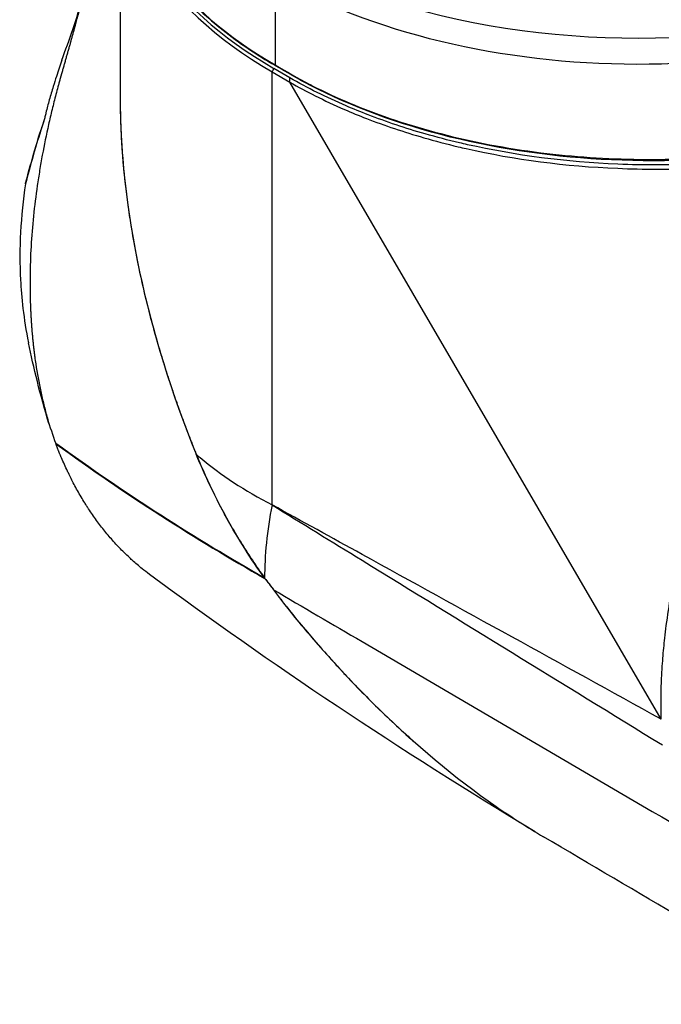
# Model space of a CAD drawing. Header units: millimetres. Extents: x 0 to 4378, y 0 to 2376.
# Tile 248 of 256: x 2638 to 2711, y 1185 to 1297. Entities that reach past the tile are written whole.
import ezdxf

# ---------------------------------------------------------------- set-up
doc = ezdxf.new("R2010")
doc.units = ezdxf.units.MM
doc.header["$LTSCALE"] = 0.2
doc.layers.add('01_Object Line', color=4, linetype='Continuous')

# ---------------------------------------------------------------- blocks, each defined once
blk = doc.blocks.new('A$Ce83b9b79')
for p, q in [((30.47, 295.87), (30.47, 268.72)), ((64.16, 275.94), (64.16, 275.94)), ((24.78, 275.01), (24.78, 275.01)), ((24.07, 272.52), (24.07, 272.52)), ((23.99, 272.22), (23.99, 272.22)), ((47.75, 271.78), (49.78, 270.59)), ((47.75, 222.46), (47.75, 271.78)), ((49.78, 271.08), (47.97, 272.15)), ((92.04, 198.06), (49.78, 270.59)), ((23.14, 229.45), (23.15, 229.42)), ((52.13, 220.05), (52.13, 220.05)), ((47.24, 219.37), (47.24, 219.37)), ((41.1, 217.51), (41.1, 217.5)), ((55.2, 218.36), (55.2, 218.36)), ((61.53, 214.87), (61.53, 214.87))]:
    blk.add_line(p, q)
for centre, major_axis, ratio, start_param, end_param in [((89.47, 309.67), (-59, 0), 0.57735, 0, 3.141593), ((89.47, 295.87), (-59, 0), 0.57735, 6.152904, 7.068583), ((89.47, 296.11), (-58.7, 0), 0.57735, 6.200613, 7.068607), ((89.47, 296.44), (-58.5, 0), 0.57735, 0, 0.785448), ((62.32, 278.35), (-2.9, 2.9), 0.707107, 1.220245, 1.220948), ((48.25, 272.64), (-0.1, -0.173), 0.577346, 5.498172, 6.278493), ((89.47, 234.66), (41.72, -72.26), 0.57735, 3.926991, 4.475215), ((21.1, 262.27), (-0.481, 0.136), 0.659601, 0.000001, 0.101297), ((134.35, 276.68), (-82.84, -76), 0.368403, 5.817704, 5.963284), ((230.12, 194.93), (2128.82, -1305.29), 0.028843, 4.644312, 4.649138), ((80.67, 241.41), (24.55, -42.52), 0.816497, 4.7627, 4.76272), ((83.85, 257.33), (39.5, -68.41), 0.57735, 4.963355, 4.963361), ((82.38, 242.45), (-26.51, 45.92), 0.816497, 1.647417, 1.647444), ((83.85, 257.33), (39.5, -68.41), 0.57735, 4.979586, 4.979661), ((230.12, 194.93), (2128.82, -1305.29), 0.028843, 4.649138, 4.66523), ((78.77, 252.31), (40.94, -71.85), 0.576279, 4.924336, 4.944905), ((98.81, 241.16), (-25.01, -43.32), 0.57735, 5.685463, 5.685471), ((98.81, 241.16), (-25.01, -43.32), 0.57735, 5.719074, 5.719125), ((98.81, 241.16), (24.14, 41.81), 0.57735, 2.597588, 2.597596), ((98.81, 241.16), (24.14, 41.81), 0.57735, 2.639745, 2.639798), ((100.18, 240.37), (-23.14, -40.08), 0.57735, 5.811776, 5.811784), ((100.18, 240.37), (-23.14, -40.08), 0.57735, 5.873437, 5.873489), ((-1403.37, 1077.14), (2144.35, -1222.77), 0.013838, 5.47913, 5.479139)]:
    blk.add_ellipse(centre, major_axis=major_axis, ratio=ratio, start_param=start_param, end_param=end_param)
for points, knots in [([(30.97, 296.44), (30.97, 294.66), (31.22, 292.88), (32.18, 289.36), (32.9, 287.63), (34.8, 284.25), (35.98, 282.61), (38.77, 279.45), (40.38, 277.93), (43.98, 275.07), (45.98, 273.72), (48.14, 272.47)], [3.9269908, 3.9269908, 3.9269908, 3.9269908, 4.0840703, 4.0840703, 4.2411499, 4.2411499, 4.3982294, 4.3982294, 4.5553089, 4.5553089, 4.7122548, 4.7122548, 4.7122548, 4.7122548]), ([(130.48, 282.31), (125.05, 279.23), (118.57, 276.77), (104.46, 273.45), (96.84, 272.6), (81.61, 272.63), (74, 273.52), (59.94, 276.91), (53.49, 279.41), (48.11, 282.52)], [0, 0, 0, 0, 0.25, 0.25, 0.5, 0.5, 0.75, 0.75, 1, 1, 1, 1]), ([(26.86, 282.04), (26.82, 281.93), (26.77, 281.81), (26.69, 281.56), (26.64, 281.44), (26.52, 281.07), (26.43, 280.82), (26.31, 280.44), (26.27, 280.31), (26.22, 280.15), (26.21, 280.12), (26.19, 280.06), (26.18, 280.03), (26.16, 279.93), (26.14, 279.87), (26.04, 279.56), (25.97, 279.3), (25.82, 278.8), (25.75, 278.54), (25.6, 278.03), (25.53, 277.78), (25.43, 277.39), (25.39, 277.27), (25.34, 277.07), (25.33, 277.01), (25.3, 276.93), (25.3, 276.91), (25.29, 276.88), (25.29, 276.87), (25.27, 276.82), (25.27, 276.79), (25.22, 276.62), (25.19, 276.49), (25.11, 276.23), (25.08, 276.09), (25, 275.82), (24.97, 275.69), (24.89, 275.41), (24.85, 275.28), (24.78, 275), (24.74, 274.86), (24.66, 274.59), (24.62, 274.45), (24.54, 274.17), (24.5, 274.03), (24.42, 273.75), (24.38, 273.61), (24.3, 273.33), (24.26, 273.19), (24.18, 272.9), (24.14, 272.76), (24.06, 272.48), (24.02, 272.34), (23.94, 272.05), (23.9, 271.91), (23.84, 271.7), (23.82, 271.63), (23.79, 271.52), (23.78, 271.48), (23.76, 271.43), (23.76, 271.41), (23.75, 271.38), (23.74, 271.36), (23.73, 271.32), (23.73, 271.31), (23.72, 271.27), (23.71, 271.25), (23.7, 271.2), (23.69, 271.16), (23.66, 271.06), (23.64, 270.98), (23.58, 270.77), (23.54, 270.63), (23.46, 270.34), (23.42, 270.2), (23.3, 269.77), (23.23, 269.48), (23, 268.63), (22.86, 268.05), (22.58, 266.9), (22.44, 266.33), (22.06, 264.6), (21.82, 263.44), (21.5, 261.71), (21.4, 261.13), (21.21, 259.97), (21.12, 259.39), (20.87, 257.66), (20.72, 256.5), (20.49, 254.19), (20.4, 253.04), (20.26, 250.74), (20.22, 249.6), (20.21, 248.18), (20.21, 247.9), (20.21, 247.33), (20.21, 247.05), (20.22, 246.49), (20.22, 246.21), (20.24, 245.65), (20.25, 245.37), (20.26, 245.02), (20.26, 244.95), (20.27, 244.81), (20.27, 244.74), (20.28, 244.53), (20.29, 244.39), (20.3, 244.18), (20.3, 244.11), (20.31, 243.97), (20.31, 243.9), (20.32, 243.76), (20.33, 243.69), (20.33, 243.59), (20.34, 243.55), (20.34, 243.48), (20.34, 243.45), (20.35, 243.28), (20.36, 243.14), (20.38, 242.93), (20.38, 242.86), (20.39, 242.72), (20.4, 242.66), (20.41, 242.55), (20.41, 242.52), (20.41, 242.45), (20.42, 242.41), (20.42, 242.31), (20.43, 242.24), (20.44, 242.11), (20.45, 242.04), (20.46, 241.9), (20.47, 241.83), (20.48, 241.69), (20.49, 241.63), (20.5, 241.49), (20.5, 241.42), (20.52, 241.22), (20.54, 241.08), (20.56, 240.87), (20.57, 240.81), (20.58, 240.67), (20.59, 240.6), (20.61, 240.4), (20.63, 240.26), (20.66, 239.99), (20.68, 239.86), (20.71, 239.59), (20.73, 239.45), (20.78, 239.05), (20.82, 238.78), (21.02, 237.45), (21.21, 236.4), (21.54, 234.85), (21.66, 234.34), (21.91, 233.33), (22.04, 232.83), (22.47, 231.35), (22.79, 230.39), (23.14, 229.45)], [0, 0, 0, 0, 0.0078125, 0.0078125, 0.015625, 0.015625, 0.03125, 0.03125, 0.0390625, 0.0390625, 0.0410156, 0.0410156, 0.0429687, 0.0429687, 0.046875, 0.046875, 0.0625, 0.0625, 0.078125, 0.078125, 0.09375, 0.09375, 0.1015625, 0.1015625, 0.1054688, 0.1054688, 0.1064453, 0.1064453, 0.1074219, 0.1074219, 0.109375, 0.109375, 0.1171875, 0.1171875, 0.125, 0.125, 0.1328125, 0.1328125, 0.140625, 0.140625, 0.1484375, 0.1484375, 0.15625, 0.15625, 0.1640625, 0.1640625, 0.171875, 0.171875, 0.1796875, 0.1796875, 0.1875, 0.1875, 0.1953125, 0.1953125, 0.203125, 0.203125, 0.2070312, 0.2070312, 0.2089844, 0.2089844, 0.2099609, 0.2099609, 0.2109375, 0.2109375, 0.2119141, 0.2119141, 0.2128906, 0.2128906, 0.2148437, 0.2148437, 0.21875, 0.21875, 0.2265625, 0.2265625, 0.234375, 0.234375, 0.25, 0.25, 0.28125, 0.28125, 0.3125, 0.3125, 0.375, 0.375, 0.40625, 0.40625, 0.4375, 0.4375, 0.5, 0.5, 0.5625, 0.5625, 0.625, 0.625, 0.640625, 0.640625, 0.65625, 0.65625, 0.671875, 0.671875, 0.6875, 0.6875, 0.6914062, 0.6914062, 0.6953125, 0.6953125, 0.703125, 0.703125, 0.7070312, 0.7070312, 0.7109375, 0.7109375, 0.7148438, 0.7148438, 0.7167969, 0.7167969, 0.71875, 0.71875, 0.7265625, 0.7265625, 0.7304688, 0.7304688, 0.734375, 0.734375, 0.7363281, 0.7363281, 0.7382813, 0.7382813, 0.7421875, 0.7421875, 0.7460938, 0.7460938, 0.75, 0.75, 0.7539062, 0.7539062, 0.7578125, 0.7578125, 0.765625, 0.765625, 0.7695312, 0.7695312, 0.7734375, 0.7734375, 0.78125, 0.78125, 0.7890625, 0.7890625, 0.796875, 0.796875, 0.8125, 0.8125, 0.875, 0.875, 0.90625, 0.90625, 0.9375, 0.9375, 1, 1, 1, 1]), ([(23.84, 273.1), (23.73, 272.79), (23.63, 272.48), (23.42, 271.87), (23.31, 271.56), (23.09, 270.86), (22.97, 270.48), (22.7, 269.6), (22.55, 269.09), (22.27, 268.09), (22.14, 267.6), (22.02, 267.11)], [0.3065296, 0.3065296, 0.3065296, 0.3065296, 0.4216224, 0.4216224, 0.5383645, 0.5383645, 0.6835787, 0.6835787, 0.8717042, 0.8717042, 1.046373, 1.046373, 1.046373, 1.046373]), ([(48.11, 272.55), (49.38, 271.81), (50.64, 271.06), (51.99, 270.36), (52.1, 270.3), (52.21, 270.25), (52.32, 270.19), (53.71, 269.48), (55.17, 268.8), (56.66, 268.18), (56.74, 268.14), (56.82, 268.11), (56.9, 268.08), (60.05, 266.76), (63.4, 265.65), (66.94, 264.73), (70.58, 263.78), (74.43, 263.05), (78.32, 262.56), (82.01, 262.1), (85.82, 261.84), (89.62, 261.8), (89.82, 261.8), (90.02, 261.8), (90.23, 261.8), (94.23, 261.78), (98.2, 262), (102.14, 262.46), (105.69, 262.88), (109.14, 263.48), (112.46, 264.25), (112.82, 264.33), (113.19, 264.42), (113.55, 264.51), (115.38, 264.95), (117.17, 265.45), (118.93, 266.01), (120.25, 266.43), (121.55, 266.88), (122.82, 267.36), (123.23, 267.51), (123.64, 267.67), (124.04, 267.83), (125.01, 268.21), (125.96, 268.61), (126.89, 269.02), (127.53, 269.31), (128.16, 269.6), (128.78, 269.9), (129.02, 270.02), (129.27, 270.14), (129.51, 270.26), (130.37, 270.69), (131.19, 271.14), (131.99, 271.6)], [0, 0, 0, 0, 0.0577527, 0.0577527, 0.0577527, 0.0625, 0.0625, 0.0625, 0.1218433, 0.1218433, 0.1218433, 0.125, 0.125, 0.125, 0.25, 0.25, 0.25, 0.3782856, 0.3782856, 0.3782856, 0.5, 0.5, 0.5, 0.5064595, 0.5064595, 0.5064595, 0.6345975, 0.6345975, 0.6345975, 0.75, 0.75, 0.75, 0.762762, 0.762762, 0.762762, 0.826847, 0.826847, 0.826847, 0.875, 0.875, 0.875, 0.8906441, 0.8906441, 0.8906441, 0.9280461, 0.9280461, 0.9280461, 0.9537428, 0.9537428, 0.9537428, 0.964023, 0.964023, 0.964023, 1, 1, 1, 1]), ([(132.7, 271.78), (129.62, 269.92), (126.05, 268.32), (117.15, 265.05), (111.43, 263.62), (99.33, 261.79), (92.77, 261.45), (80.1, 262.02), (73.82, 262.91), (62.25, 265.78), (56.81, 267.79), (50.75, 270.93), (49.45, 271.7), (48.15, 272.46)], [0, 0, 0, 0, 1.334306, 1.334306, 3.161709, 3.161709, 5.085504, 5.085504, 6.975033, 6.975033, 8.861109, 8.861109, 9.417491, 9.417491, 9.417491, 9.417491]), ([(49.78, 270.59), (49.77, 270.65), (49.77, 270.7), (49.77, 270.92), (49.78, 271.01), (49.78, 271.08)], [-0.0657855, -0.0657855, -0.0657855, -0.0657855, -0.02498505, -0.02498505, 0, 0, 0, 0]), ([(125.53, 267.34), (123.38, 266.48), (121.12, 265.7), (114.31, 263.68), (109.54, 262.67), (100.34, 261.46), (95.95, 261.17), (90.07, 261.16), (88.59, 261.19), (87.11, 261.25), (81.23, 261.49), (75.46, 262.25), (69.69, 263.54), (69.39, 263.61), (67.77, 263.99), (66.47, 264.33), (62.93, 265.34), (60.76, 266.07), (57.84, 267.2), (57, 267.54), (55.05, 268.38), (53.95, 268.89), (51.81, 269.95), (50.78, 270.51), (49.78, 271.08)], [-8.284987, -8.284987, -8.284987, -8.284987, -7.494921, -7.494921, -5.977449, -5.977449, -4.653573, -4.653573, -4.209351, -4.209351, -4.209351, -2.441253, -2.441253, -2.34455, -2.34455, -1.914479, -1.914479, -1.160836, -1.160836, -0.852709, -0.852709, -0.426355, -0.426355, -0.000151, -0.000151, -0.000151, -0.000151]), ([(49.78, 270.59), (50.71, 270.05), (51.68, 269.53), (53.74, 268.5), (54.84, 267.98), (56.8, 267.13), (57.63, 266.79), (60.57, 265.65), (62.75, 264.92), (66.3, 263.89), (67.61, 263.55), (69.24, 263.16), (69.54, 263.09), (75.34, 261.78), (81.15, 261.02), (87.08, 260.78), (88.56, 260.71), (90.06, 260.68), (95.99, 260.69), (100.42, 260.99), (109.7, 262.21), (114.51, 263.23), (121.38, 265.27), (123.66, 266.06), (125.83, 266.93)], [0.031232, 0.031232, 0.031232, 0.031232, 0.426355, 0.426355, 0.852709, 0.852709, 1.160836, 1.160836, 1.914479, 1.914479, 2.34455, 2.34455, 2.441253, 2.441253, 4.209351, 4.209351, 4.209351, 4.653573, 4.653573, 5.977449, 5.977449, 7.494921, 7.494921, 8.284959, 8.284959, 8.284959, 8.284959]), ([(30.47, 268.72), (30.47, 268.02), (30.48, 267.32), (30.5, 266.62), (30.52, 265.84), (30.55, 265.06), (30.59, 264.28), (30.68, 262.72), (30.81, 261.15), (30.97, 259.58), (31.06, 258.8), (31.15, 258.01), (31.25, 257.23), (31.36, 256.44), (31.47, 255.65), (31.59, 254.87), (31.84, 253.3), (32.12, 251.72), (32.44, 250.15), (32.75, 248.58), (33.11, 247.01), (33.5, 245.45), (33.88, 243.88), (34.3, 242.32), (34.75, 240.77), (34.87, 240.38), (34.98, 239.99), (35.1, 239.6), (35.22, 239.21), (35.34, 238.83), (35.46, 238.44), (35.58, 238.05), (35.7, 237.67), (35.82, 237.28), (35.95, 236.89), (36.08, 236.51), (36.2, 236.12), (36.24, 236.02), (36.27, 235.93), (36.3, 235.83), (36.33, 235.73), (36.37, 235.64), (36.4, 235.54), (36.46, 235.35), (36.53, 235.16), (36.6, 234.96), (36.63, 234.87), (36.66, 234.77), (36.69, 234.68), (36.73, 234.58), (36.76, 234.48), (36.79, 234.39), (36.83, 234.29), (36.86, 234.2), (36.9, 234.1), (36.91, 234.05), (36.93, 234), (36.95, 233.96), (36.96, 233.91), (36.98, 233.86), (37, 233.81), (37.07, 233.62), (37.13, 233.43), (37.2, 233.24), (37.24, 233.14), (37.27, 233.04), (37.31, 232.95), (37.34, 232.85), (37.38, 232.76), (37.41, 232.66), (37.43, 232.61), (37.45, 232.57), (37.46, 232.52), (37.48, 232.47), (37.5, 232.42), (37.52, 232.37), (37.55, 232.28), (37.59, 232.18), (37.62, 232.09), (37.66, 231.99), (37.69, 231.9), (37.73, 231.8), (37.76, 231.7), (37.8, 231.61), (37.84, 231.51), (37.87, 231.42), (37.91, 231.32), (37.94, 231.23), (37.98, 231.13), (38.01, 231.04), (38.05, 230.94), (38.12, 230.75), (38.2, 230.56), (38.27, 230.37), (38.31, 230.27), (38.34, 230.18), (38.38, 230.08), (38.42, 229.99), (38.45, 229.89), (38.49, 229.8), (38.57, 229.61), (38.64, 229.42), (38.72, 229.23), (38.79, 229.04), (38.87, 228.85), (38.94, 228.66), (38.97, 228.6), (38.99, 228.53), (39.02, 228.47)], [0.2530527, 0.2530527, 0.2530527, 0.2530527, 0.2812302, 0.2812302, 0.2812302, 0.3124788, 0.3124788, 0.3124788, 0.3749818, 0.3749818, 0.3749818, 0.4062311, 0.4062311, 0.4062311, 0.4374802, 0.4374802, 0.4374802, 0.4999806, 0.4999806, 0.4999806, 0.5624837, 0.5624837, 0.5624837, 0.624984, 0.624984, 0.624984, 0.6406067, 0.6406067, 0.6406067, 0.6562312, 0.6562312, 0.6562312, 0.6718541, 0.6718541, 0.6718541, 0.687478, 0.687478, 0.687478, 0.6913845, 0.6913845, 0.6913845, 0.6952897, 0.6952897, 0.6952897, 0.7031032, 0.7031032, 0.7031032, 0.7070084, 0.7070084, 0.7070084, 0.7109143, 0.7109143, 0.7109143, 0.714821, 0.714821, 0.714821, 0.7167735, 0.7167735, 0.7167735, 0.7187265, 0.7187265, 0.7187265, 0.726537, 0.726537, 0.726537, 0.7304452, 0.7304452, 0.7304452, 0.7343502, 0.7343502, 0.7343502, 0.7363025, 0.7363025, 0.7363025, 0.7382559, 0.7382559, 0.7382559, 0.742161, 0.742161, 0.742161, 0.7460685, 0.7460685, 0.7460685, 0.7499736, 0.7499736, 0.7499736, 0.7538797, 0.7538797, 0.7538797, 0.7577862, 0.7577862, 0.7577862, 0.7655956, 0.7655956, 0.7655956, 0.7695033, 0.7695033, 0.7695033, 0.7734099, 0.7734099, 0.7734099, 0.7812208, 0.7812208, 0.7812208, 0.7890335, 0.7890335, 0.7890335, 0.7916371, 0.7916371, 0.7916371, 0.7916371]), ([(22.02, 267.11), (21.98, 266.96), (21.95, 266.81), (21.87, 266.5), (21.84, 266.35), (21.8, 266.19)], [0.0000669, 0.0000669, 0.0000669, 0.0000669, 0.0530551, 0.0530551, 0.1062437, 0.1062437, 0.1062437, 0.1062437]), ([(21.8, 266.19), (21.72, 265.96), (21.65, 265.72), (21.57, 265.49), (21.24, 264.47), (20.91, 263.43), (20.61, 262.38)], [0, 0, 0, 0, 0.186533, 0.186533, 0.186533, 1, 1, 1, 1]), ([(19.7, 259.01), (19.41, 257.18), (19.23, 255.35), (19.04, 251.69), (19.04, 249.87), (19.23, 246.13), (19.47, 243.68), (20.03, 240.93)], [0.000001, 0.000001, 0.000001, 0.000001, 0.555466, 0.555466, 1.111184, 1.111184, 1.712771, 1.712771, 1.712771, 1.712771]), ([(92.04, 198.06), (92.04, 198.58), (92.03, 199.32), (92.02, 200.26), (92.01, 200.37), (92.01, 200.54), (92.01, 200.56), (92.01, 200.58), (92.01, 200.61), (92.01, 200.64), (92.01, 200.86), (92.02, 201.41), (92.05, 202.28), (92.07, 202.57), (92.09, 202.98), (92.1, 203.18), (92.11, 203.39), (92.12, 203.59), (92.13, 203.79), (92.16, 204.19), (92.19, 204.59), (92.22, 204.99), (92.28, 205.78), (92.36, 206.55), (92.44, 207.3), (92.49, 207.76), (92.55, 208.24), (92.61, 208.73), (92.76, 209.85), (92.94, 211.03), (93.13, 212.16), (93.42, 213.78), (93.75, 215.37), (94.11, 216.92), (94.2, 217.3), (94.3, 217.69), (94.39, 218.07), (94.44, 218.26), (94.49, 218.45), (94.54, 218.64), (94.59, 218.82), (94.65, 219.08), (94.72, 219.33), (94.75, 219.44), (94.78, 219.55), (94.81, 219.66), (95.89, 223.64), (97.18, 227.26), (98.52, 230.5), (99.98, 234.02), (101.51, 237.08), (102.95, 239.71), (103.04, 239.87), (103.13, 240.03), (103.25, 240.25), (103.37, 240.46), (103.49, 240.67), (103.61, 240.88), (104.98, 243.3), (106.35, 245.48), (107.68, 247.44)], [0.0000013, 0.0000013, 0.0000013, 0.0000013, 0.03125, 0.03125, 0.03125, 0.0351562, 0.0351562, 0.0351562, 0.0390625, 0.0390625, 0.0390625, 0.0625, 0.0625, 0.0625, 0.0703125, 0.0703125, 0.0703125, 0.078125, 0.078125, 0.078125, 0.09375, 0.09375, 0.09375, 0.125, 0.125, 0.125, 0.1440698, 0.1440698, 0.1440698, 0.1875, 0.1875, 0.1875, 0.25, 0.25, 0.25, 0.265625, 0.265625, 0.265625, 0.2734375, 0.2734375, 0.2734375, 0.28125, 0.28125, 0.28125, 0.2847368, 0.2847368, 0.2847368, 0.4104867, 0.4104867, 0.4104867, 0.546875, 0.546875, 0.546875, 0.5546875, 0.5546875, 0.5546875, 0.5624361, 0.5624361, 0.5624361, 0.6517148, 0.6517148, 0.6517148, 0.6517148]), ([(33.8, 214.55), (33.52, 214.76), (33.25, 214.97), (32.97, 215.19), (32.59, 215.5), (32.22, 215.82), (31.85, 216.15), (31.7, 216.29), (31.55, 216.43), (31.4, 216.57), (31.18, 216.77), (30.97, 216.98), (30.76, 217.19), (30.41, 217.54), (30.06, 217.91), (29.72, 218.29), (29.38, 218.67), (29.05, 219.06), (28.72, 219.47), (28.4, 219.87), (28.08, 220.28), (27.77, 220.7), (27.46, 221.13), (27.16, 221.56), (26.87, 222.01), (26.8, 222.12), (26.73, 222.23), (26.65, 222.35), (26.62, 222.4), (26.58, 222.46), (26.55, 222.52), (26.51, 222.57), (26.48, 222.63), (26.44, 222.69), (26.3, 222.91), (26.16, 223.14), (26.02, 223.38), (25.75, 223.84), (25.48, 224.32), (25.22, 224.8), (25, 225.23), (24.78, 225.66), (24.57, 226.1), (24.54, 226.16), (24.51, 226.22), (24.48, 226.29), (24.24, 226.79), (24.01, 227.31), (23.78, 227.83), (23.77, 227.86), (23.76, 227.89), (23.74, 227.93), (23.74, 227.94), (23.73, 227.96), (23.72, 227.97), (23.72, 227.99), (23.71, 228.01), (23.7, 228.02), (23.7, 228.03), (23.69, 228.04), (23.69, 228.05), (23.69, 228.06), (23.68, 228.06), (23.68, 228.07), (23.67, 228.09), (23.67, 228.11), (23.66, 228.12), (23.65, 228.16), (23.63, 228.19), (23.62, 228.22), (23.59, 228.29), (23.57, 228.35), (23.54, 228.42), (23.53, 228.45), (23.51, 228.49), (23.5, 228.52), (23.5, 228.52), (23.5, 228.53), (23.49, 228.53), (23.49, 228.54), (23.49, 228.54), (23.49, 228.54), (23.49, 228.55), (23.49, 228.55), (23.48, 228.56), (23.48, 228.56), (23.48, 228.56), (23.48, 228.57), (23.47, 228.58), (23.47, 228.6), (23.46, 228.62), (23.41, 228.75), (23.35, 228.88), (23.3, 229.02), (23.28, 229.09), (23.25, 229.15), (23.23, 229.22), (23.21, 229.25), (23.2, 229.29), (23.19, 229.32), (23.18, 229.34), (23.18, 229.35), (23.17, 229.37), (23.17, 229.38), (23.17, 229.38), (23.16, 229.38), (23.16, 229.39), (23.16, 229.39), (23.16, 229.4), (23.16, 229.4), (23.15, 229.41), (23.15, 229.42)], [0.6338273, 0.6338273, 0.6338273, 0.6338273, 0.65612, 0.65612, 0.65612, 0.6873803, 0.6873803, 0.6873803, 0.7001308, 0.7001308, 0.7001308, 0.7186399, 0.7186399, 0.7186399, 0.7499004, 0.7499004, 0.7499004, 0.7811618, 0.7811618, 0.7811618, 0.8124241, 0.8124241, 0.8124241, 0.8436869, 0.8436869, 0.8436869, 0.8515027, 0.8515027, 0.8515027, 0.8554106, 0.8554106, 0.8554106, 0.8593185, 0.8593185, 0.8593185, 0.8749502, 0.8749502, 0.8749502, 0.9062138, 0.9062138, 0.9062138, 0.9335077, 0.9335077, 0.9335077, 0.9374796, 0.9374796, 0.9374796, 0.9688186, 0.9688186, 0.9688186, 0.9707759, 0.9707759, 0.9707759, 0.9717542, 0.9717542, 0.9717542, 0.9727324, 0.9727324, 0.9727324, 0.9732214, 0.9732214, 0.9732214, 0.9737104, 0.9737104, 0.9737104, 0.9746882, 0.9746882, 0.9746882, 0.9766431, 0.9766431, 0.9766431, 0.9805498, 0.9805498, 0.9805498, 0.9825014, 0.9825014, 0.9825014, 0.9827453, 0.9827453, 0.9827453, 0.9829892, 0.9829892, 0.9829892, 0.983233, 0.983233, 0.983233, 0.9834768, 0.9834768, 0.9834768, 0.9844519, 0.9844519, 0.9844519, 0.9922393, 0.9922393, 0.9922393, 0.9961233, 0.9961233, 0.9961233, 0.9980626, 0.9980626, 0.9980626, 0.9990316, 0.9990316, 0.9990316, 0.9992737, 0.9992737, 0.9992737, 0.9995158, 0.9995158, 0.9995158, 1, 1, 1, 1]), ([(46.9, 214.14), (45.33, 216.31), (43.89, 218.6), (41.29, 223.31), (40.13, 225.74), (39.12, 228.22)], [-1.614178, -1.614178, -1.614178, -1.614178, -0.807288, -0.807288, -0.000164, -0.000164, -0.000164, -0.000164]), ([(39.12, 228.22), (39.14, 228.18), (39.15, 228.14), (39.17, 228.09), (39.33, 227.71), (39.48, 227.34), (39.65, 226.96), (40.29, 225.46), (40.99, 223.97), (41.75, 222.51), (42.13, 221.79), (42.52, 221.06), (42.92, 220.35), (43.33, 219.63), (43.75, 218.93), (44.18, 218.23), (45.04, 216.83), (45.95, 215.46), (46.9, 214.13)], [0.7950335, 0.7950335, 0.7950335, 0.7950335, 0.7968446, 0.7968446, 0.7968446, 0.8124704, 0.8124704, 0.8124704, 0.8749847, 0.8749847, 0.8749847, 0.9062346, 0.9062346, 0.9062346, 0.9374841, 0.9374841, 0.9374841, 0.9999675, 0.9999675, 0.9999675, 0.9999675]), ([(46.94, 214.09), (46.94, 214.08), (46.95, 214.06), (46.96, 214.05), (46.96, 214.05), (46.96, 214.05), (46.97, 214.05), (46.97, 214.04), (46.97, 214.04), (46.98, 214.03), (46.98, 214.03), (46.99, 214.02), (46.99, 214.02), (47.01, 213.99), (47.03, 213.97), (47.05, 213.94), (47.08, 213.89), (47.12, 213.84), (47.16, 213.79), (47.23, 213.69), (47.31, 213.59), (47.38, 213.5), (47.53, 213.3), (47.68, 213.1), (47.83, 212.9), (47.85, 212.88), (47.87, 212.85), (47.89, 212.83), (47.89, 212.82), (47.9, 212.82), (47.9, 212.81), (47.9, 212.81), (47.91, 212.8), (47.91, 212.8), (47.91, 212.8), (47.91, 212.79), (47.92, 212.79), (47.92, 212.79), (47.92, 212.78), (47.93, 212.77), (47.93, 212.77), (47.94, 212.76), (47.94, 212.76), (47.98, 212.71), (48.02, 212.66), (48.05, 212.61), (48.13, 212.51), (48.2, 212.41), (48.28, 212.31), (48.32, 212.26), (48.35, 212.21), (48.39, 212.16), (48.4, 212.15), (48.42, 212.13), (48.43, 212.11), (48.43, 212.11), (48.43, 212.11), (48.43, 212.11)], [0, 0, 0, 0, 0.00024637, 0.00024637, 0.00024637, 0.00027668, 0.00027668, 0.00027668, 0.00036869, 0.00036869, 0.00036869, 0.00049287, 0.00049287, 0.00049287, 0.00098472, 0.00098472, 0.00098472, 0.00197008, 0.00197008, 0.00197008, 0.003939, 0.003939, 0.003939, 0.00787885, 0.00787885, 0.00787885, 0.00837158, 0.00837158, 0.00837158, 0.00849448, 0.00849448, 0.00849448, 0.00858965, 0.00858965, 0.00858965, 0.00861758, 0.00861758, 0.00861758, 0.00874137, 0.00874137, 0.00874137, 0.00886349, 0.00886349, 0.00886349, 0.0098484, 0.0098484, 0.0098484, 0.01181821, 0.01181821, 0.01181821, 0.01280338, 0.01280338, 0.01280338, 0.01312916, 0.01312916, 0.01312916, 0.01313171, 0.01313171, 0.01313171, 0.01313171]), ([(47.92, 212.79), (50.78, 208.9), (55.37, 203.66), (63.98, 195.23), (68.5, 191.42), (75, 186.91), (76.8, 185.75), (78.63, 184.67)], [-14.987369, -14.987369, -14.987369, -14.987369, -13.54251, -13.54251, -12.150975, -12.150975, -11.632365, -11.632365, -11.632365, -11.632365]), ([(48.46, 212.06), (48.47, 212.06), (48.47, 212.06), (48.47, 212.05), (48.48, 212.04), (48.49, 212.03), (48.5, 212.01), (48.52, 211.99), (48.54, 211.96), (48.56, 211.94), (48.58, 211.92), (48.6, 211.89), (48.62, 211.87), (48.65, 211.82), (48.69, 211.77), (48.73, 211.72), (49.33, 210.93), (49.95, 210.16), (50.57, 209.39), (51.2, 208.63), (51.83, 207.87), (52.48, 207.12), (53.12, 206.38), (53.78, 205.64), (54.44, 204.91), (54.77, 204.55), (55.1, 204.18), (55.43, 203.82), (55.52, 203.73), (55.6, 203.64), (55.68, 203.55), (55.77, 203.46), (55.85, 203.37), (55.93, 203.28), (56.1, 203.1), (56.27, 202.92), (56.44, 202.75), (57.11, 202.03), (57.79, 201.33), (58.48, 200.63), (59.17, 199.94), (59.87, 199.25), (60.57, 198.57), (61.28, 197.9), (61.99, 197.23), (62.71, 196.57), (63.16, 196.16), (63.62, 195.75), (64.08, 195.34)], [0.0134505, 0.0134505, 0.0134505, 0.0134505, 0.0135415, 0.0135415, 0.0135415, 0.0137888, 0.0137888, 0.0137888, 0.0142802, 0.0142802, 0.0142802, 0.0147729, 0.0147729, 0.0147729, 0.0157578, 0.0157578, 0.0157578, 0.0315172, 0.0315172, 0.0315172, 0.0472763, 0.0472763, 0.0472763, 0.0630362, 0.0630362, 0.0630362, 0.0709143, 0.0709143, 0.0709143, 0.0728838, 0.0728838, 0.0728838, 0.0748534, 0.0748534, 0.0748534, 0.0787933, 0.0787933, 0.0787933, 0.0945523, 0.0945523, 0.0945523, 0.1103107, 0.1103107, 0.1103107, 0.1260696, 0.1260696, 0.1260696, 0.136028, 0.136028, 0.136028, 0.136028])]:
    blk.add_open_spline(points, degree=3, knots=knots)
for points in [[(48.11, 282.52), (48.11, 279.2), (48.11, 275.88), (48.11, 272.55)], [(23.84, 273.1), (24.66, 275.36), (25.49, 277.79), (26.25, 280.24)], [(24.45, 273.83), (24.45, 273.83), (24.45, 273.83), (24.45, 273.83)], [(47.75, 271.78), (47.82, 271.9), (47.9, 272.03), (47.97, 272.15)], [(49.78, 270.59), (49.78, 270.59), (49.78, 270.59), (49.78, 270.59)], [(20.62, 262.41), (20.98, 263.7), (21.39, 264.96), (21.81, 266.21)], [(20.61, 262.38), (20.24, 261.08), (19.95, 259.99), (19.7, 259.01)], [(19.71, 259.09), (19.97, 260.05), (20.26, 261.15), (20.62, 262.41)], [(19.7, 259.01), (19.7, 259.04), (19.71, 259.06), (19.71, 259.09)], [(22.36, 231.74), (21.37, 234.99), (20.62, 238.1), (20.04, 240.93)], [(46.9, 214.13), (39.1, 218.57), (31.13, 223.65), (23.14, 229.45)], [(23.15, 229.42), (31.13, 223.62), (39.09, 218.54), (46.93, 214.09)], [(39.12, 228.22), (39.27, 228.09), (39.42, 227.96), (39.57, 227.84)], [(39.57, 227.84), (41.91, 225.88), (44.66, 224.07), (47.75, 222.46)], [(26.33, 227.15), (26.33, 227.15), (26.33, 227.15), (26.33, 227.15)], [(29.65, 224.85), (29.65, 224.85), (29.65, 224.85), (29.65, 224.85)], [(57.99, 216.82), (54.58, 218.7), (51.17, 220.58), (47.75, 222.46)], [(51.8, 219.97), (51.8, 219.97), (51.8, 219.97), (51.8, 219.97)], [(54.7, 218.18), (54.7, 218.18), (54.71, 218.18), (54.71, 218.18)], [(92.04, 198.06), (80.69, 204.32), (69.34, 210.57), (57.99, 216.82)], [(77.69, 185.24), (62.32, 194.5), (47.56, 204.35), (33.8, 214.55)], [(60.73, 214.47), (60.73, 214.47), (60.73, 214.47), (60.73, 214.47)], [(47.91, 212.8), (51.27, 210.83), (54.63, 208.86), (57.99, 206.9)], [(57.99, 206.9), (69.73, 200.02), (81.47, 193.15), (93.21, 186.28)], [(110.76, 165.6), (100, 172.04), (89.29, 178.4), (78.63, 184.67)]]:
    blk.add_open_spline(points, degree=3)

msp = doc.modelspace()

# ---------------------------------------------------------------- block references
at = {"layer": '01_Object Line'}
msp.add_blockref('A$Ce83b9b79', (2619.305, 1019.576), dxfattribs=at)

doc.saveas('drawing.dxf')
